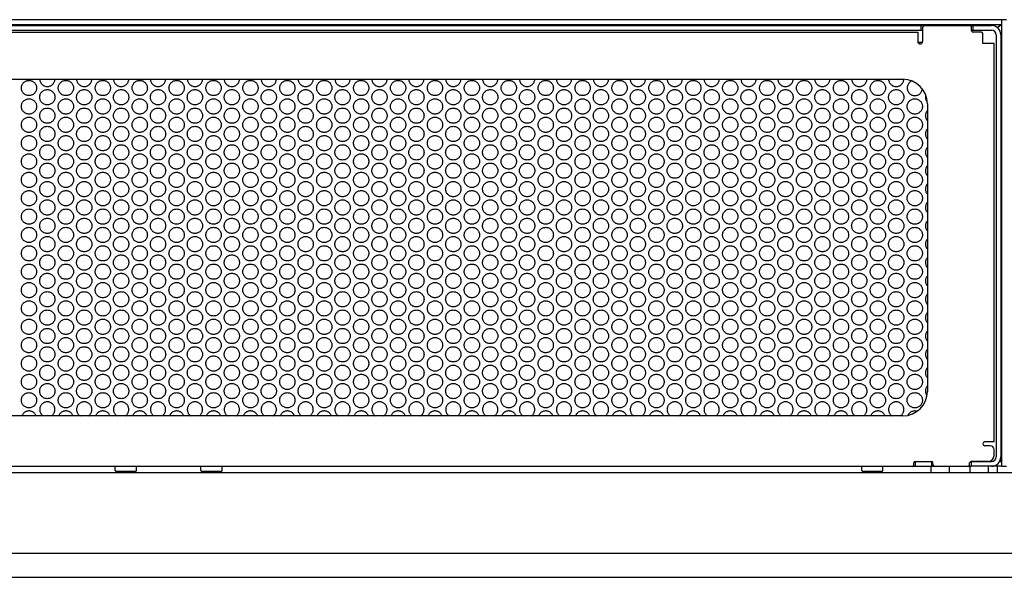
# Model space of a CAD drawing. Header units: inches. Extents: x 0 to 142, y 0 to 92.
# Tile 64 of 65: x 81 to 91, y 75 to 81. Entities that reach past the tile are written whole.
import ezdxf

# ---------------------------------------------------------------- set-up
doc = ezdxf.new("R2010")
doc.units = ezdxf.units.IN
doc.header["$LTSCALE"] = 7.824912
doc.header["$MEASUREMENT"] = 0
doc.linetypes.add('HIDDEN', pattern=[0.2, 0.1, -0.1])
doc.layers.get('0').update_dxf_attribs({"linetype": 'CONTINUOUS'})
doc.layers.add('02___PRT_ALL_AXES', color=7, linetype='CONTINUOUS')
doc.layers.add('DEFAULT_2', color=8, linetype='HIDDEN')

msp = doc.modelspace()

# ---------------------------------------------------------------- linework, layer by layer
at = {"color": 3, "linetype": 'Continuous'}
for p, q in [((73.962, 80.799), (90.986, 80.799)), ((74.069, 80.739), (90.879, 80.739)), ((74.822, 80.671), (90.126, 80.671)), ((90.126, 80.671), (90.126, 80.576)), ((90.176, 80.723), (90.176, 80.576)), ((90.676, 80.686), (90.676, 80.723)), ((90.776, 80.671), (90.692, 80.671)), ((90.174, 80.566), (90.128, 80.566)), ((90.791, 80.556), (90.791, 80.655)), ((90.974, 80.644), (90.974, 76.295)), ((90.906, 80.556), (90.791, 80.556)), ((90.906, 76.489), (90.906, 80.556)), ((74.974, 80.191), (89.974, 80.191)), ((90.224, 79.941), (90.224, 77.004)), ((89.974, 76.754), (74.974, 76.754)), ((90.906, 76.489), (90.811, 76.489)), ((90.866, 76.449), (90.811, 76.449)), ((90.906, 76.349), (90.906, 76.409)), ((74.878, 76.239), (90.071, 76.239)), ((90.073, 76.239), (90.661, 76.239)), ((90.086, 76.254), (90.086, 76.273)), ((90.102, 76.289), (90.266, 76.289)), ((90.281, 76.254), (90.281, 76.273)), ((90.656, 76.254), (90.656, 76.273)), ((90.986, 76.239), (90.671, 76.239)), ((90.846, 76.289), (90.672, 76.289)), ((71.054, 76.176), (93.895, 76.176)), ((70.952, 75.351), (93.997, 75.351)), ((71.949, 75.106), (93.55, 75.106))]:
    msp.add_line(p, q, dxfattribs=at)
at = {"color": 7, "linetype": 'Continuous'}
for p, q in [((90.986, 76.239), (90.986, 80.799)), ((90.986, 80.799), (91.034, 80.799)), ((73.962, 80.751), (90.986, 80.751)), ((74.772, 80.691), (90.176, 80.691)), ((90.161, 80.691), (90.161, 80.739)), ((90.676, 80.691), (90.879, 80.691)), ((90.691, 80.691), (90.691, 80.739)), ((90.955, 80.727), (90.949, 80.723)), ((90.956, 80.734), (90.953, 80.731)), ((90.959, 80.73), (90.955, 80.727)), ((90.926, 80.644), (90.926, 76.334)), ((90.094, 76.287), (90.273, 76.287)), ((90.099, 76.287), (90.099, 76.239)), ((90.26, 76.239), (90.26, 76.176)), ((90.266, 76.287), (90.266, 76.239)), ((90.448, 76.239), (90.448, 76.176)), ((90.662, 76.239), (90.671, 76.239)), ((90.662, 76.176), (90.662, 76.239)), ((90.664, 76.287), (90.879, 76.287)), ((90.671, 76.287), (90.671, 76.239)), ((90.849, 76.176), (90.849, 76.239)), ((90.937, 76.239), (90.937, 76.176)), ((90.962, 76.287), (90.986, 76.287)), ((90.974, 76.295), (90.966, 76.295)), ((90.974, 76.3), (90.975, 76.299)), ((90.985, 76.293), (90.986, 76.29)), ((90.986, 76.239), (91.034, 76.239)), ((75.367, 76.176), (81.957, 76.176)), ((82.135, 76.186), (81.939, 76.186)), ((81.957, 76.176), (81.957, 76.186)), ((82.117, 76.176), (82.117, 76.186)), ((82.117, 76.176), (82.832, 76.176)), ((83.01, 76.186), (82.814, 76.186)), ((82.832, 76.176), (82.832, 76.186)), ((82.992, 76.176), (82.992, 76.186)), ((82.992, 76.176), (89.582, 76.176)), ((89.76, 76.186), (89.564, 76.186)), ((89.582, 76.176), (89.582, 76.186)), ((89.742, 76.176), (89.742, 76.186)), ((89.742, 76.176), (90.26, 76.176)), ((90.448, 76.176), (90.849, 76.176))]:
    msp.add_line(p, q, dxfattribs=at)
for points in [[(90.953, 80.731), (90.95, 80.728), (90.948, 80.725), (90.945, 80.722), (90.942, 80.719), (90.94, 80.716)], [(90.949, 80.723), (90.946, 80.721), (90.943, 80.718), (90.94, 80.716)], [(90.982, 80.749), (90.981, 80.749), (90.979, 80.749), (90.976, 80.747), (90.973, 80.746), (90.97, 80.745), (90.967, 80.743), (90.964, 80.741), (90.962, 80.739), (90.959, 80.736), (90.956, 80.734)], [(90.971, 80.739), (90.968, 80.737), (90.965, 80.735), (90.962, 80.732), (90.959, 80.73)], [(90.982, 80.751), (90.981, 80.749), (90.979, 80.747), (90.977, 80.745), (90.975, 80.743), (90.973, 80.741), (90.971, 80.739)], [(90.974, 76.315), (90.975, 76.314), (90.977, 76.311), (90.979, 76.308), (90.98, 76.305), (90.982, 76.302), (90.983, 76.299), (90.984, 76.296), (90.985, 76.293)], [(90.975, 76.299), (90.978, 76.297), (90.98, 76.295), (90.982, 76.293), (90.985, 76.292), (90.985, 76.291)]]:
    msp.add_lwpolyline(points, dxfattribs=at)
at = {"color": 3, "linetype": 'Continuous'}
msp.add_lwpolyline([(90.97, 80.738), (90.965, 80.737), (90.96, 80.735), (90.956, 80.734)], dxfattribs=at)
for centre, radius, start, end in [((90.192, 80.723), 0.0156, 90, 180), ((90.661, 80.723), 0.0156, 0, 90), ((90.692, 80.686), 0.0156, 180, 270), ((90.776, 80.655), 0.0156, 0, 90), ((90.879, 80.644), 0.095, 0, 90), ((90.151, 80.576), 0.025, 180, 360), ((89.974, 79.941), 0.25, 0, 90), ((89.974, 77.004), 0.25, 270, 360), ((90.811, 76.469), 0.02, 90, 270), ((90.866, 76.409), 0.04, 0, 90), ((90.846, 76.349), 0.06, 270, 360), ((90.071, 76.254), 0.0156, 270, 360), ((90.102, 76.273), 0.0156, 90, 180), ((90.266, 76.273), 0.0156, 0, 90), ((90.297, 76.254), 0.0156, 180, 270), ((90.641, 76.254), 0.0156, 270, 360), ((90.672, 76.273), 0.0156, 90, 180), ((90.879, 76.334), 0.095, 270, 360)]:
    msp.add_arc(centre, radius, start, end, dxfattribs=at)
at = {"color": 7, "linetype": 'Continuous'}
for centre, radius, start, end in [((90.879, 80.644), 0.047, 0, 90), ((90.879, 76.334), 0.047, 270, 360), ((81.939, 76.196), 0.01, 180, 270), ((82.135, 76.196), 0.01, 270, 360), ((82.814, 76.196), 0.01, 180, 270), ((83.01, 76.196), 0.01, 270, 360), ((89.564, 76.196), 0.01, 180, 270), ((89.76, 76.196), 0.01, 270, 360)]:
    msp.add_arc(centre, radius, start, end, dxfattribs=at)
at = {"layer": '02___PRT_ALL_AXES', "color": 7, "linetype": 'Continuous'}
for p, q in [((81.929, 76.196), (81.929, 76.239)), ((82.145, 76.196), (82.145, 76.239)), ((82.804, 76.196), (82.804, 76.239)), ((83.02, 76.196), (83.02, 76.239)), ((89.554, 76.196), (89.554, 76.239)), ((89.77, 76.196), (89.77, 76.239))]:
    msp.add_line(p, q, dxfattribs=at)
at = {"layer": 'DEFAULT_2', "color": 8, "linetype": 'HIDDEN'}
for centre in [(81.048, 80.101), (81.425, 80.101), (81.802, 80.101), (82.179, 80.101), (82.556, 80.101), (82.933, 80.101), (83.31, 80.101), (83.687, 80.101), (84.064, 80.101), (84.441, 80.101), (84.818, 80.101), (85.195, 80.101), (85.572, 80.101), (85.949, 80.101), (86.326, 80.101), (86.703, 80.101), (87.08, 80.101), (87.457, 80.101), (87.834, 80.101), (88.211, 80.101), (88.588, 80.101), (88.965, 80.101), (89.342, 80.101), (89.719, 80.101), (81.235, 80.007), (81.612, 80.007), (81.989, 80.007), (82.366, 80.007), (82.743, 80.007), (83.12, 80.007), (83.497, 80.007), (83.874, 80.007), (84.251, 80.007), (84.628, 80.007), (85.005, 80.007), (85.382, 80.007), (85.759, 80.007), (86.136, 80.007), (86.513, 80.007), (86.89, 80.007), (87.267, 80.007), (87.644, 80.007), (88.021, 80.007), (88.398, 80.007), (88.775, 80.007), (89.152, 80.007), (89.529, 80.007), (89.906, 80.007), (81.048, 79.913), (81.425, 79.913), (81.802, 79.913), (82.179, 79.913), (82.556, 79.913), (82.933, 79.913), (83.31, 79.913), (83.687, 79.913), (84.064, 79.913), (84.441, 79.913), (84.818, 79.913), (85.195, 79.913), (85.572, 79.913), (85.949, 79.913), (86.326, 79.913), (86.703, 79.913), (87.08, 79.913), (87.457, 79.913), (87.834, 79.913), (88.211, 79.913), (88.588, 79.913), (88.965, 79.913), (89.342, 79.913), (89.719, 79.913), (90.096, 79.913), (81.235, 79.819), (81.612, 79.819), (81.989, 79.819), (82.366, 79.819), (82.743, 79.819), (83.12, 79.819), (83.497, 79.819), (83.874, 79.819), (84.251, 79.819), (84.628, 79.819), (85.005, 79.819), (85.382, 79.819), (85.759, 79.819), (86.136, 79.819), (86.513, 79.819), (86.89, 79.819), (87.267, 79.819), (87.644, 79.819), (88.021, 79.819), (88.398, 79.819), (88.775, 79.819), (89.152, 79.819), (89.529, 79.819), (89.906, 79.819), (81.048, 79.726), (81.425, 79.726), (81.802, 79.726), (82.179, 79.726), (82.556, 79.726), (82.933, 79.726), (83.31, 79.726), (83.687, 79.726), (84.064, 79.726), (84.441, 79.726), (84.818, 79.726), (85.195, 79.726), (85.572, 79.726), (85.949, 79.726), (86.326, 79.726), (86.703, 79.726), (87.08, 79.726), (87.457, 79.726), (87.834, 79.726), (88.211, 79.726), (88.588, 79.726), (88.965, 79.726), (89.342, 79.726), (89.719, 79.726), (90.096, 79.726), (81.235, 79.632), (81.612, 79.632), (81.989, 79.632), (82.366, 79.632), (82.743, 79.632), (83.12, 79.632), (83.497, 79.632), (83.874, 79.632), (84.251, 79.632), (84.628, 79.632), (85.005, 79.632), (85.382, 79.632), (85.759, 79.632), (86.136, 79.632), (86.513, 79.632), (86.89, 79.632), (87.267, 79.632), (87.644, 79.632), (88.021, 79.632), (88.398, 79.632), (88.775, 79.632), (89.152, 79.632), (89.529, 79.632), (89.906, 79.632), (81.048, 79.538), (81.425, 79.538), (81.802, 79.538), (82.179, 79.538), (82.556, 79.538), (82.933, 79.538), (83.31, 79.538), (83.687, 79.538), (84.064, 79.538), (84.441, 79.538), (84.818, 79.538), (85.195, 79.538), (85.572, 79.538), (85.949, 79.538), (86.326, 79.538), (86.703, 79.538), (87.08, 79.538), (87.457, 79.538), (87.834, 79.538), (88.211, 79.538), (88.588, 79.538), (88.965, 79.538), (89.342, 79.538), (89.719, 79.538), (90.096, 79.538), (81.235, 79.444), (81.612, 79.444), (81.989, 79.444), (82.366, 79.444), (82.743, 79.444), (83.12, 79.444), (83.497, 79.444), (83.874, 79.444), (84.251, 79.444), (84.628, 79.444), (85.005, 79.444), (85.382, 79.444), (85.759, 79.444), (86.136, 79.444), (86.513, 79.444), (86.89, 79.444), (87.267, 79.444), (87.644, 79.444), (88.021, 79.444), (88.398, 79.444), (88.775, 79.444), (89.152, 79.444), (89.529, 79.444), (89.906, 79.444), (81.048, 79.351), (81.425, 79.351), (81.802, 79.351), (82.179, 79.351), (82.556, 79.351), (82.933, 79.351), (83.31, 79.351), (83.687, 79.351), (84.064, 79.351), (84.441, 79.351), (84.818, 79.351), (85.195, 79.351), (85.572, 79.351), (85.949, 79.351), (86.326, 79.351), (86.703, 79.351), (87.08, 79.351), (87.457, 79.351), (87.834, 79.351), (88.211, 79.351), (88.588, 79.351), (88.965, 79.351), (89.342, 79.351), (89.719, 79.351), (90.096, 79.351), (81.235, 79.257), (81.612, 79.257), (81.989, 79.257), (82.366, 79.257), (82.743, 79.257), (83.12, 79.257), (83.497, 79.257), (83.874, 79.257), (84.251, 79.257), (84.628, 79.257), (85.005, 79.257), (85.382, 79.257), (85.759, 79.257), (86.136, 79.257), (86.513, 79.257), (86.89, 79.257), (87.267, 79.257), (87.644, 79.257), (88.021, 79.257), (88.398, 79.257), (88.775, 79.257), (89.152, 79.257), (89.529, 79.257), (89.906, 79.257), (81.048, 79.163), (81.425, 79.163), (81.802, 79.163), (82.179, 79.163), (82.556, 79.163), (82.933, 79.163), (83.31, 79.163), (83.687, 79.163), (84.064, 79.163), (84.441, 79.163), (84.818, 79.163), (85.195, 79.163), (85.572, 79.163), (85.949, 79.163), (86.326, 79.163), (86.703, 79.163), (87.08, 79.163), (87.457, 79.163), (87.834, 79.163), (88.211, 79.163), (88.588, 79.163), (88.965, 79.163), (89.342, 79.163), (89.719, 79.163), (90.096, 79.163), (81.048, 78.976), (81.235, 79.069), (81.425, 78.976), (81.612, 79.069), (81.802, 78.976), (81.989, 79.069), (82.179, 78.976), (82.366, 79.069), (82.556, 78.976), (82.743, 79.069), (82.933, 78.976), (83.12, 79.069), (83.31, 78.976), (83.497, 79.069), (83.687, 78.976), (83.874, 79.069), (84.064, 78.976), (84.251, 79.069), (84.441, 78.976), (84.628, 79.069), (84.818, 78.976), (85.005, 79.069), (85.195, 78.976), (85.382, 79.069), (85.572, 78.976), (85.759, 79.069), (85.949, 78.976), (86.136, 79.069), (86.326, 78.976), (86.513, 79.069), (86.703, 78.976), (86.89, 79.069), (87.08, 78.976), (87.267, 79.069), (87.457, 78.976), (87.644, 79.069), (87.834, 78.976), (88.021, 79.069), (88.211, 78.976), (88.398, 79.069), (88.588, 78.976), (88.775, 79.069), (88.965, 78.976), (89.152, 79.069), (89.342, 78.976), (89.529, 79.069), (89.719, 78.976), (89.906, 79.069), (90.096, 78.976), (81.235, 78.882), (81.612, 78.882), (81.989, 78.882), (82.366, 78.882), (82.743, 78.882), (83.12, 78.882), (83.497, 78.882), (83.874, 78.882), (84.251, 78.882), (84.628, 78.882), (85.005, 78.882), (85.382, 78.882), (85.759, 78.882), (86.136, 78.882), (86.513, 78.882), (86.89, 78.882), (87.267, 78.882), (87.644, 78.882), (88.021, 78.882), (88.398, 78.882), (88.775, 78.882), (89.152, 78.882), (89.529, 78.882), (89.906, 78.882), (81.048, 78.788), (81.425, 78.788), (81.802, 78.788), (82.179, 78.788), (82.556, 78.788), (82.933, 78.788), (83.31, 78.788), (83.687, 78.788), (84.064, 78.788), (84.441, 78.788), (84.818, 78.788), (85.195, 78.788), (85.572, 78.788), (85.949, 78.788), (86.326, 78.788), (86.703, 78.788), (87.08, 78.788), (87.457, 78.788), (87.834, 78.788), (88.211, 78.788), (88.588, 78.788), (88.965, 78.788), (89.342, 78.788), (89.719, 78.788), (90.096, 78.788), (81.235, 78.694), (81.612, 78.694), (81.989, 78.694), (82.366, 78.694), (82.743, 78.694), (83.12, 78.694), (83.497, 78.694), (83.874, 78.694), (84.251, 78.694), (84.628, 78.694), (85.005, 78.694), (85.382, 78.694), (85.759, 78.694), (86.136, 78.694), (86.513, 78.694), (86.89, 78.694), (87.267, 78.694), (87.644, 78.694), (88.021, 78.694), (88.398, 78.694), (88.775, 78.694), (89.152, 78.694), (89.529, 78.694), (89.906, 78.694), (81.048, 78.601), (81.425, 78.601), (81.802, 78.601), (82.179, 78.601), (82.556, 78.601), (82.933, 78.601), (83.31, 78.601), (83.687, 78.601), (84.064, 78.601), (84.441, 78.601), (84.818, 78.601), (85.195, 78.601), (85.572, 78.601), (85.949, 78.601), (86.326, 78.601), (86.703, 78.601), (87.08, 78.601), (87.457, 78.601), (87.834, 78.601), (88.211, 78.601), (88.588, 78.601), (88.965, 78.601), (89.342, 78.601), (89.719, 78.601), (90.096, 78.601), (81.235, 78.507), (81.612, 78.507), (81.989, 78.507), (82.366, 78.507), (82.743, 78.507), (83.12, 78.507), (83.497, 78.507), (83.874, 78.507), (84.251, 78.507), (84.628, 78.507), (85.005, 78.507), (85.382, 78.507), (85.759, 78.507), (86.136, 78.507), (86.513, 78.507), (86.89, 78.507), (87.267, 78.507), (87.644, 78.507), (88.021, 78.507), (88.398, 78.507), (88.775, 78.507), (89.152, 78.507), (89.529, 78.507), (89.906, 78.507), (81.048, 78.413), (81.425, 78.413), (81.802, 78.413), (82.179, 78.413), (82.556, 78.413), (82.933, 78.413), (83.31, 78.413), (83.687, 78.413), (84.064, 78.413), (84.441, 78.413), (84.818, 78.413), (85.195, 78.413), (85.572, 78.413), (85.949, 78.413), (86.326, 78.413), (86.703, 78.413), (87.08, 78.413), (87.457, 78.413), (87.834, 78.413), (88.211, 78.413), (88.588, 78.413), (88.965, 78.413), (89.342, 78.413), (89.719, 78.413), (90.096, 78.413), (81.235, 78.319), (81.612, 78.319), (81.989, 78.319), (82.366, 78.319), (82.743, 78.319), (83.12, 78.319), (83.497, 78.319), (83.874, 78.319), (84.251, 78.319), (84.628, 78.319), (85.005, 78.319), (85.382, 78.319), (85.759, 78.319), (86.136, 78.319), (86.513, 78.319), (86.89, 78.319), (87.267, 78.319), (87.644, 78.319), (88.021, 78.319), (88.398, 78.319), (88.775, 78.319), (89.152, 78.319), (89.529, 78.319), (89.906, 78.319), (81.048, 78.226), (81.425, 78.226), (81.802, 78.226), (82.179, 78.226), (82.556, 78.226), (82.933, 78.226), (83.31, 78.226), (83.687, 78.226), (84.064, 78.226), (84.441, 78.226), (84.818, 78.226), (85.195, 78.226), (85.572, 78.226), (85.949, 78.226), (86.326, 78.226), (86.703, 78.226), (87.08, 78.226), (87.457, 78.226), (87.834, 78.226), (88.211, 78.226), (88.588, 78.226), (88.965, 78.226), (89.342, 78.226), (89.719, 78.226), (90.096, 78.226), (81.235, 78.132), (81.612, 78.132), (81.989, 78.132), (82.366, 78.132), (82.743, 78.132), (83.12, 78.132), (83.497, 78.132), (83.874, 78.132), (84.251, 78.132), (84.628, 78.132), (85.005, 78.132), (85.382, 78.132), (85.759, 78.132), (86.136, 78.132), (86.513, 78.132), (86.89, 78.132), (87.267, 78.132), (87.644, 78.132), (88.021, 78.132), (88.398, 78.132), (88.775, 78.132), (89.152, 78.132), (89.529, 78.132), (89.906, 78.132), (81.048, 78.038), (81.425, 78.038), (81.802, 78.038), (82.179, 78.038), (82.556, 78.038), (82.933, 78.038), (83.31, 78.038), (83.687, 78.038), (84.064, 78.038), (84.441, 78.038), (84.818, 78.038), (85.195, 78.038), (85.572, 78.038), (85.949, 78.038), (86.326, 78.038), (86.703, 78.038), (87.08, 78.038), (87.457, 78.038), (87.834, 78.038), (88.211, 78.038), (88.588, 78.038), (88.965, 78.038), (89.342, 78.038), (89.719, 78.038), (90.096, 78.038), (81.235, 77.944), (81.612, 77.944), (81.989, 77.944), (82.366, 77.944), (82.743, 77.944), (83.12, 77.944), (83.497, 77.944), (83.874, 77.944), (84.251, 77.944), (84.628, 77.944), (85.005, 77.944), (85.382, 77.944), (85.759, 77.944), (86.136, 77.944), (86.513, 77.944), (86.89, 77.944), (87.267, 77.944), (87.644, 77.944), (88.021, 77.944), (88.398, 77.944), (88.775, 77.944), (89.152, 77.944), (89.529, 77.944), (89.906, 77.944), (81.048, 77.851), (81.425, 77.851), (81.802, 77.851), (82.179, 77.851), (82.556, 77.851), (82.933, 77.851), (83.31, 77.851), (83.687, 77.851), (84.064, 77.851), (84.441, 77.851), (84.818, 77.851), (85.195, 77.851), (85.572, 77.851), (85.949, 77.851), (86.326, 77.851), (86.703, 77.851), (87.08, 77.851), (87.457, 77.851), (87.834, 77.851), (88.211, 77.851), (88.588, 77.851), (88.965, 77.851), (89.342, 77.851), (89.719, 77.851), (90.096, 77.851), (81.235, 77.757), (81.612, 77.757), (81.989, 77.757), (82.366, 77.757), (82.743, 77.757), (83.12, 77.757), (83.497, 77.757), (83.874, 77.757), (84.251, 77.757), (84.628, 77.757), (85.005, 77.757), (85.382, 77.757), (85.759, 77.757), (86.136, 77.757), (86.513, 77.757), (86.89, 77.757), (87.267, 77.757), (87.644, 77.757), (88.021, 77.757), (88.398, 77.757), (88.775, 77.757), (89.152, 77.757), (89.529, 77.757), (89.906, 77.757), (81.048, 77.663), (81.235, 77.569), (81.425, 77.663), (81.612, 77.569), (81.802, 77.663), (81.989, 77.569), (82.179, 77.663), (82.366, 77.569), (82.556, 77.663), (82.743, 77.569), (82.933, 77.663), (83.12, 77.569), (83.31, 77.663), (83.497, 77.569), (83.687, 77.663), (83.874, 77.569), (84.064, 77.663), (84.251, 77.569), (84.441, 77.663), (84.628, 77.569), (84.818, 77.663), (85.005, 77.569), (85.195, 77.663), (85.382, 77.569), (85.572, 77.663), (85.759, 77.569), (85.949, 77.663), (86.136, 77.569), (86.326, 77.663), (86.513, 77.569), (86.703, 77.663), (86.89, 77.569), (87.08, 77.663), (87.267, 77.569), (87.457, 77.663), (87.644, 77.569), (87.834, 77.663), (88.021, 77.569), (88.211, 77.663), (88.398, 77.569), (88.588, 77.663), (88.775, 77.569), (88.965, 77.663), (89.152, 77.569), (89.342, 77.663), (89.529, 77.569), (89.719, 77.663), (89.906, 77.569), (90.096, 77.663), (81.048, 77.476), (81.425, 77.476), (81.802, 77.476), (82.179, 77.476), (82.556, 77.476), (82.933, 77.476), (83.31, 77.476), (83.687, 77.476), (84.064, 77.476), (84.441, 77.476), (84.818, 77.476), (85.195, 77.476), (85.572, 77.476), (85.949, 77.476), (86.326, 77.476), (86.703, 77.476), (87.08, 77.476), (87.457, 77.476), (87.834, 77.476), (88.211, 77.476), (88.588, 77.476), (88.965, 77.476), (89.342, 77.476), (89.719, 77.476), (90.096, 77.476), (81.235, 77.382), (81.612, 77.382), (81.989, 77.382), (82.366, 77.382), (82.743, 77.382), (83.12, 77.382), (83.497, 77.382), (83.874, 77.382), (84.251, 77.382), (84.628, 77.382), (85.005, 77.382), (85.382, 77.382), (85.759, 77.382), (86.136, 77.382), (86.513, 77.382), (86.89, 77.382), (87.267, 77.382), (87.644, 77.382), (88.021, 77.382), (88.398, 77.382), (88.775, 77.382), (89.152, 77.382), (89.529, 77.382), (89.906, 77.382), (81.048, 77.288), (81.425, 77.288), (81.802, 77.288), (82.179, 77.288), (82.556, 77.288), (82.933, 77.288), (83.31, 77.288), (83.687, 77.288), (84.064, 77.288), (84.441, 77.288), (84.818, 77.288), (85.195, 77.288), (85.572, 77.288), (85.949, 77.288), (86.326, 77.288), (86.703, 77.288), (87.08, 77.288), (87.457, 77.288), (87.834, 77.288), (88.211, 77.288), (88.588, 77.288), (88.965, 77.288), (89.342, 77.288), (89.719, 77.288), (90.096, 77.288), (81.235, 77.194), (81.612, 77.194), (81.989, 77.194), (82.366, 77.194), (82.743, 77.194), (83.12, 77.194), (83.497, 77.194), (83.874, 77.194), (84.251, 77.194), (84.628, 77.194), (85.005, 77.194), (85.382, 77.194), (85.759, 77.194), (86.136, 77.194), (86.513, 77.194), (86.89, 77.194), (87.267, 77.194), (87.644, 77.194), (88.021, 77.194), (88.398, 77.194), (88.775, 77.194), (89.152, 77.194), (89.529, 77.194), (89.906, 77.194), (81.048, 77.101), (81.425, 77.101), (81.802, 77.101), (82.179, 77.101), (82.556, 77.101), (82.933, 77.101), (83.31, 77.101), (83.687, 77.101), (84.064, 77.101), (84.441, 77.101), (84.818, 77.101), (85.195, 77.101), (85.572, 77.101), (85.949, 77.101), (86.326, 77.101), (86.703, 77.101), (87.08, 77.101), (87.457, 77.101), (87.834, 77.101), (88.211, 77.101), (88.588, 77.101), (88.965, 77.101), (89.342, 77.101), (89.719, 77.101), (90.096, 77.101), (81.235, 77.007), (81.612, 77.007), (81.989, 77.007), (82.366, 77.007), (82.743, 77.007), (83.12, 77.007), (83.497, 77.007), (83.874, 77.007), (84.251, 77.007), (84.628, 77.007), (85.005, 77.007), (85.382, 77.007), (85.759, 77.007), (86.136, 77.007), (86.513, 77.007), (86.89, 77.007), (87.267, 77.007), (87.644, 77.007), (88.021, 77.007), (88.398, 77.007), (88.775, 77.007), (89.152, 77.007), (89.529, 77.007), (89.906, 77.007), (81.048, 76.913), (81.425, 76.913), (81.802, 76.913), (82.179, 76.913), (82.556, 76.913), (82.933, 76.913), (83.31, 76.913), (83.687, 76.913), (84.064, 76.913), (84.441, 76.913), (84.818, 76.913), (85.195, 76.913), (85.572, 76.913), (85.949, 76.913), (86.326, 76.913), (86.703, 76.913), (87.08, 76.913), (87.457, 76.913), (87.834, 76.913), (88.211, 76.913), (88.588, 76.913), (88.965, 76.913), (89.342, 76.913), (89.719, 76.913), (90.096, 76.913)]:
    msp.add_circle(centre, 0.078, dxfattribs=at)
for centre, start, end in [((81.235, 80.194), 182.756, 357.244), ((81.612, 80.194), 182.756, 357.244), ((81.989, 80.194), 182.756, 357.244), ((82.366, 80.194), 182.756, 357.244), ((82.743, 80.194), 182.756, 357.244), ((83.12, 80.194), 182.756, 357.244), ((83.497, 80.194), 182.756, 357.244), ((83.874, 80.194), 182.756, 357.244), ((84.251, 80.194), 182.756, 357.244), ((84.628, 80.194), 182.756, 357.244), ((85.005, 80.194), 182.756, 357.244), ((85.382, 80.194), 182.756, 357.244), ((85.759, 80.194), 182.756, 357.244), ((86.136, 80.194), 182.756, 357.244), ((86.513, 80.194), 182.756, 357.244), ((86.89, 80.194), 182.756, 357.244), ((87.267, 80.194), 182.756, 357.244), ((87.644, 80.194), 182.756, 357.244), ((88.021, 80.194), 182.756, 357.244), ((88.398, 80.194), 182.756, 357.244), ((88.775, 80.194), 182.756, 357.244), ((89.152, 80.194), 182.756, 357.244), ((89.529, 80.194), 182.756, 357.244), ((89.906, 80.194), 182.756, 357.0848), ((90.096, 80.101), 112.0205, 353.5884), ((90.283, 80.007), 163.9823, 220.2), ((90.283, 79.819), 139.1499, 220.8501), ((90.283, 79.632), 139.1499, 220.8501), ((90.283, 79.444), 139.1499, 220.8501), ((90.283, 79.257), 139.1499, 220.8501), ((90.283, 79.069), 139.1499, 220.8501), ((90.283, 78.882), 139.1499, 220.8501), ((90.283, 78.694), 139.1499, 220.8501), ((90.283, 78.507), 139.1499, 220.8501), ((90.283, 78.319), 139.1499, 220.8501), ((90.283, 78.132), 139.1499, 220.8501), ((90.283, 77.944), 139.1499, 220.8501), ((90.283, 77.757), 139.1499, 220.8501), ((90.283, 77.569), 139.1499, 220.8501), ((90.283, 77.382), 139.1499, 220.8501), ((90.283, 77.194), 139.1499, 220.8501), ((90.283, 77.007), 139.1499, 216.4351), ((81.235, 76.819), 302.5428, 237.4572), ((81.612, 76.819), 302.5428, 237.4572), ((81.989, 76.819), 302.5428, 237.4572), ((82.366, 76.819), 302.5428, 237.4572), ((82.743, 76.819), 302.5428, 237.4572), ((83.12, 76.819), 302.5428, 237.4572), ((83.497, 76.819), 302.5428, 237.4572), ((83.874, 76.819), 302.5428, 237.4572), ((84.251, 76.819), 302.5428, 237.4572), ((84.628, 76.819), 302.5428, 237.4572), ((85.005, 76.819), 302.5428, 237.4572), ((85.382, 76.819), 302.5428, 237.4572), ((85.759, 76.819), 302.5428, 237.4572), ((86.136, 76.819), 302.5428, 237.4572), ((86.513, 76.819), 302.5428, 237.4572), ((86.89, 76.819), 302.5428, 237.4572), ((87.267, 76.819), 302.5428, 237.4572), ((87.644, 76.819), 302.5428, 237.4572), ((88.021, 76.819), 302.5428, 237.4572), ((88.398, 76.819), 302.5428, 237.4572), ((88.775, 76.819), 302.5428, 237.4572), ((89.152, 76.819), 302.5428, 237.4572), ((89.529, 76.819), 302.5428, 237.4572), ((89.906, 76.819), 302.5428, 237.4572), ((81.048, 76.726), 21.0406, 158.9594), ((81.425, 76.726), 21.0406, 158.9594), ((81.802, 76.726), 21.0406, 158.9594), ((82.179, 76.726), 21.0406, 158.9594), ((82.556, 76.726), 21.0406, 158.9594), ((82.933, 76.726), 21.0406, 158.9594), ((83.31, 76.726), 21.0406, 158.9594), ((83.687, 76.726), 21.0406, 158.9594), ((84.064, 76.726), 21.0406, 158.9594), ((84.441, 76.726), 21.0406, 158.9594), ((84.818, 76.726), 21.0406, 158.9594), ((85.195, 76.726), 21.0406, 158.9594), ((85.572, 76.726), 21.0406, 158.9594), ((85.949, 76.726), 21.0406, 158.9594), ((86.326, 76.726), 21.0406, 158.9594), ((86.703, 76.726), 21.0406, 158.9594), ((87.08, 76.726), 21.0406, 158.9594), ((87.457, 76.726), 21.0406, 158.9594), ((87.834, 76.726), 21.0406, 158.9594), ((88.211, 76.726), 21.0406, 158.9594), ((88.588, 76.726), 21.0406, 158.9594), ((88.965, 76.726), 21.0406, 158.9594), ((89.342, 76.726), 21.0406, 158.9594), ((89.719, 76.726), 21.0406, 158.9594), ((90.096, 76.726), 72.4815, 154.7176)]:
    msp.add_arc(centre, 0.078, start, end, dxfattribs=at)

doc.saveas('drawing.dxf')
